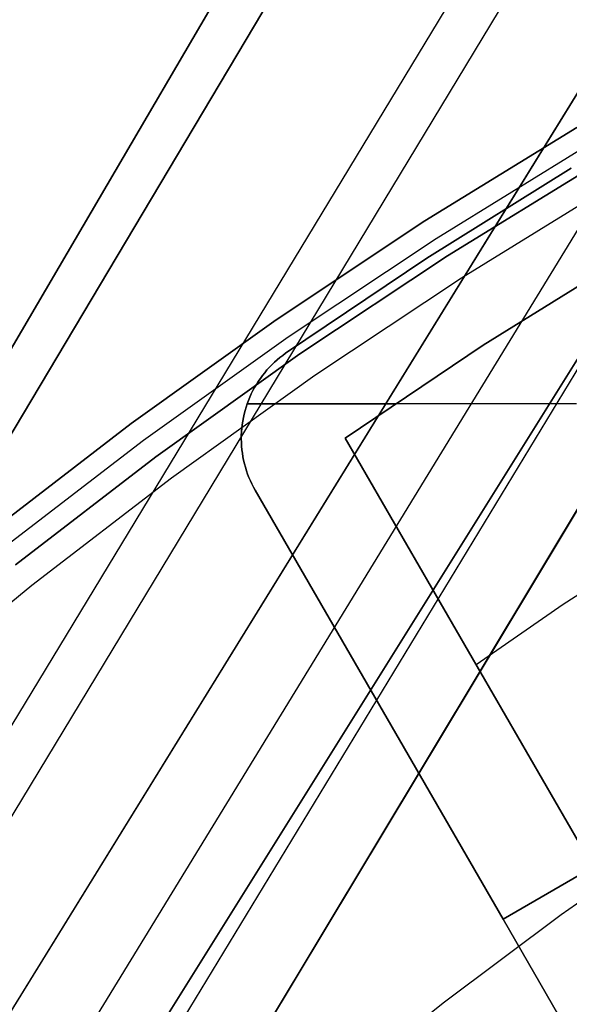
# Model space of a CAD drawing. Header units: millimetres. Extents: x -267 to 897, y -4167 to -3150.
# Tile 162 of 177: x 252 to 263, y -3448 to -3429. Entities that reach past the tile are written whole.
import ezdxf

# ---------------------------------------------------------------- set-up
doc = ezdxf.new("R2010")
doc.units = ezdxf.units.MM
doc.layers.add('1', color=7, linetype='Continuous')
doc.layers.add('BLANCO METALICO', color=7, linetype='Continuous', true_color=0xededed)

msp = doc.modelspace()

# ---------------------------------------------------------------- linework, layer by layer
at = {"layer": '1', "color": 29, "true_color": 0x4d342b}
for p, q in [((261.896, -3418.733, 84.555), (202.669, -3519.925, 85.528)), ((202.669, -3519.925, 85.528), (261.896, -3418.733, 84.555)), ((202.781, -3519.991, 79.524), (262.745, -3419.226, 78.554)), ((262.745, -3419.226, 78.554), (202.781, -3519.991, 79.524)), ((265.401, -3420.769, 78.993), (204.648, -3521.092, 79.537)), ((266.169, -3421.215, 85.232), (205.488, -3521.588, 85.612)), ((268.068, -3422.32, 79.331), (206.515, -3522.194, 79.552)), ((206.515, -3522.194, 79.552), (268.068, -3422.32, 79.331)), ((269.226, -3422.992, 79.449), (208.044, -3523.096, 79.561)), ((270.386, -3423.667, 79.528), (249.149, -3458.706, 79.542)), ((270.466, -3423.713, 85.657), (208.308, -3523.252, 85.657)), ((208.308, -3523.252, 85.657), (270.466, -3423.713, 85.657)), ((253.893, -3453.715, 79.568), (271.549, -3424.342, 79.568)), ((271.549, -3424.342, 79.568), (253.893, -3453.715, 79.568)), ((264.945, -3444.849, 79.568), (262.621, -3446.476, 79.568)), ((264.945, -3444.849, 79.568), (262.621, -3446.476, 79.568)), ((262.621, -3446.476, 79.568), (260.352, -3448.178, 79.568)), ((262.621, -3446.476, 79.568), (260.352, -3448.178, 79.568)), ((260.352, -3448.178, 79.568), (258.139, -3449.953, 79.568)), ((260.352, -3448.178, 79.568), (258.139, -3449.953, 79.568))]:
    msp.add_line(p, q, dxfattribs=at)
at = {"layer": 'BLANCO METALICO'}
for p, q in [((260.001, -3433.113, 243.532), (262.926, -3431.311, 243.532)), ((262.926, -3431.311, 241.916), (260.001, -3433.113, 241.916)), ((262.926, -3431.311, 240.416), (260.001, -3433.113, 240.416)), ((260.001, -3433.113, 242.724), (262.926, -3431.311, 242.724)), ((260.001, -3433.113, 241.166), (262.926, -3431.311, 241.166)), ((260.217, -3433.45, 243.532), (263.129, -3431.655, 243.532)), ((263.333, -3431.999, 243.532), (260.433, -3433.787, 243.532)), ((260.433, -3433.787, 241.916), (263.333, -3431.999, 241.916)), ((263.333, -3431.999, 242.724), (260.433, -3433.787, 242.724)), ((260.433, -3433.787, 240.416), (263.333, -3431.999, 240.416)), ((262.811, -3432.096, 259.532), (260.035, -3433.831, 259.532)), ((260.035, -3433.831, 262.032), (262.811, -3432.096, 262.032)), ((262.811, -3432.096, 256.532), (260.035, -3433.831, 256.532)), ((262.811, -3432.096, 260.782), (260.035, -3433.831, 260.782)), ((260.035, -3433.831, 258.032), (262.811, -3432.096, 258.032)), ((260.703, -3434.208, 239.116), (263.588, -3432.429, 239.116)), ((260.703, -3434.208, 239.916), (263.588, -3432.429, 239.916)), ((257.141, -3435.016, 243.532), (260.001, -3433.113, 243.532)), ((260.001, -3433.113, 241.916), (257.141, -3435.016, 241.916)), ((260.001, -3433.113, 240.416), (257.141, -3435.016, 240.416)), ((257.141, -3435.016, 242.724), (260.001, -3433.113, 242.724)), ((257.141, -3435.016, 241.166), (260.001, -3433.113, 241.166)), ((257.369, -3435.345, 243.532), (260.217, -3433.45, 243.532)), ((260.035, -3433.831, 259.532), (257.321, -3435.662, 259.532)), ((257.321, -3435.662, 262.032), (260.035, -3433.831, 262.032)), ((260.035, -3433.831, 256.532), (257.321, -3435.662, 256.532)), ((260.035, -3433.831, 260.782), (257.321, -3435.662, 260.782)), ((257.321, -3435.662, 258.032), (260.035, -3433.831, 258.032)), ((260.433, -3433.787, 243.532), (257.596, -3435.674, 243.532)), ((257.596, -3435.674, 241.916), (260.433, -3433.787, 241.916)), ((260.433, -3433.787, 242.724), (257.596, -3435.674, 242.724)), ((257.596, -3435.674, 240.416), (260.433, -3433.787, 240.416)), ((261.124, -3435.509, 259.532), (263.841, -3433.811, 259.532)), ((263.841, -3433.811, 262.032), (261.124, -3435.509, 262.032)), ((261.124, -3435.509, 260.782), (263.841, -3433.811, 260.782)), ((257.88, -3436.086, 239.116), (260.703, -3434.208, 239.116)), ((257.88, -3436.086, 239.916), (260.703, -3434.208, 239.916)), ((254.349, -3437.015, 243.532), (257.141, -3435.016, 243.532)), ((257.141, -3435.016, 241.916), (254.349, -3437.015, 241.916)), ((257.141, -3435.016, 240.416), (254.349, -3437.015, 240.416)), ((254.349, -3437.015, 242.724), (257.141, -3435.016, 242.724)), ((254.349, -3437.015, 241.166), (257.141, -3435.016, 241.166)), ((254.587, -3437.337, 243.532), (257.369, -3435.345, 243.532)), ((258.468, -3437.3, 259.532), (261.124, -3435.509, 259.532)), ((261.124, -3435.509, 262.032), (258.468, -3437.3, 262.032)), ((258.468, -3437.3, 260.782), (261.124, -3435.509, 260.782)), ((257.596, -3435.674, 243.532), (254.826, -3437.658, 243.532)), ((254.826, -3437.658, 241.916), (257.596, -3435.674, 241.916)), ((257.596, -3435.674, 242.724), (254.826, -3437.658, 242.724)), ((254.826, -3437.658, 240.416), (257.596, -3435.674, 240.416)), ((257.106, -3435.835, 259.532), (257.056, -3435.883, 259.532)), ((257.056, -3435.883, 262.032), (257.106, -3435.835, 262.032)), ((257.106, -3435.835, 256.532), (257.056, -3435.883, 256.532)), ((257.106, -3435.835, 260.782), (257.056, -3435.883, 260.782)), ((257.106, -3435.835, 258.032), (257.056, -3435.883, 258.032)), ((257.157, -3435.789, 259.532), (257.106, -3435.835, 259.532)), ((257.106, -3435.835, 262.032), (257.157, -3435.789, 262.032)), ((257.157, -3435.789, 256.532), (257.106, -3435.835, 256.532)), ((257.157, -3435.789, 260.782), (257.106, -3435.835, 260.782)), ((257.157, -3435.789, 258.032), (257.106, -3435.835, 258.032)), ((257.21, -3435.745, 259.532), (257.157, -3435.789, 259.532)), ((257.157, -3435.789, 262.032), (257.21, -3435.745, 262.032)), ((257.21, -3435.745, 256.532), (257.157, -3435.789, 256.532)), ((257.21, -3435.745, 260.782), (257.157, -3435.789, 260.782)), ((257.21, -3435.745, 258.032), (257.157, -3435.789, 258.032)), ((257.265, -3435.702, 259.532), (257.21, -3435.745, 259.532)), ((257.21, -3435.745, 262.032), (257.265, -3435.702, 262.032)), ((257.265, -3435.702, 256.532), (257.21, -3435.745, 256.532)), ((257.265, -3435.702, 260.782), (257.21, -3435.745, 260.782)), ((257.265, -3435.702, 258.032), (257.21, -3435.745, 258.032)), ((257.321, -3435.662, 259.532), (257.265, -3435.702, 259.532)), ((257.265, -3435.702, 262.032), (257.321, -3435.662, 262.032)), ((257.321, -3435.662, 256.532), (257.265, -3435.702, 256.532)), ((257.321, -3435.662, 260.782), (257.265, -3435.702, 260.782)), ((257.321, -3435.662, 258.032), (257.265, -3435.702, 258.032)), ((257.321, -3435.662, 259.532), (257.321, -3435.662, 262.032)), ((257.321, -3435.662, 256.532), (257.321, -3435.662, 259.532)), ((256.962, -3435.983, 259.532), (256.918, -3436.036, 259.532)), ((256.918, -3436.036, 262.032), (256.962, -3435.983, 262.032)), ((256.962, -3435.983, 256.532), (256.918, -3436.036, 256.532)), ((256.962, -3435.983, 260.782), (256.918, -3436.036, 260.782)), ((256.962, -3435.983, 258.032), (256.918, -3436.036, 258.032)), ((257.008, -3435.932, 259.532), (256.962, -3435.983, 259.532)), ((256.962, -3435.983, 262.032), (257.008, -3435.932, 262.032)), ((257.008, -3435.932, 256.532), (256.962, -3435.983, 256.532)), ((257.008, -3435.932, 260.782), (256.962, -3435.983, 260.782)), ((257.008, -3435.932, 258.032), (256.962, -3435.983, 258.032)), ((257.056, -3435.883, 259.532), (257.008, -3435.932, 259.532)), ((257.008, -3435.932, 262.032), (257.056, -3435.883, 262.032)), ((257.056, -3435.883, 256.532), (257.008, -3435.932, 256.532)), ((257.056, -3435.883, 260.782), (257.008, -3435.932, 260.782)), ((257.056, -3435.883, 258.032), (257.008, -3435.932, 258.032)), ((255.124, -3438.059, 239.116), (257.88, -3436.086, 239.116)), ((255.124, -3438.059, 239.916), (257.88, -3436.086, 239.916)), ((256.795, -3436.203, 259.532), (256.758, -3436.261, 259.532)), ((256.758, -3436.261, 262.032), (256.795, -3436.203, 262.032)), ((256.795, -3436.203, 256.532), (256.758, -3436.261, 256.532)), ((256.795, -3436.203, 260.782), (256.758, -3436.261, 260.782)), ((256.795, -3436.203, 258.032), (256.758, -3436.261, 258.032)), ((256.834, -3436.146, 259.532), (256.795, -3436.203, 259.532)), ((256.795, -3436.203, 262.032), (256.834, -3436.146, 262.032)), ((256.834, -3436.146, 256.532), (256.795, -3436.203, 256.532)), ((256.834, -3436.146, 260.782), (256.795, -3436.203, 260.782)), ((256.834, -3436.146, 258.032), (256.795, -3436.203, 258.032)), ((256.875, -3436.09, 259.532), (256.834, -3436.146, 259.532)), ((256.834, -3436.146, 262.032), (256.875, -3436.09, 262.032)), ((256.875, -3436.09, 256.532), (256.834, -3436.146, 256.532)), ((256.875, -3436.09, 260.782), (256.834, -3436.146, 260.782)), ((256.875, -3436.09, 258.032), (256.834, -3436.146, 258.032)), ((256.918, -3436.036, 259.532), (256.875, -3436.09, 259.532)), ((256.875, -3436.09, 262.032), (256.918, -3436.036, 262.032)), ((256.918, -3436.036, 256.532), (256.875, -3436.09, 256.532)), ((256.918, -3436.036, 260.782), (256.875, -3436.09, 260.782)), ((256.918, -3436.036, 258.032), (256.875, -3436.09, 258.032)), ((256.691, -3436.382, 259.532), (256.66, -3436.444, 259.532)), ((256.66, -3436.444, 262.032), (256.691, -3436.382, 262.032)), ((256.691, -3436.382, 256.532), (256.66, -3436.444, 256.532)), ((256.691, -3436.382, 260.782), (256.66, -3436.444, 260.782)), ((256.691, -3436.382, 258.032), (256.66, -3436.444, 258.032)), ((256.724, -3436.321, 259.532), (256.691, -3436.382, 259.532)), ((256.691, -3436.382, 262.032), (256.724, -3436.321, 262.032)), ((256.724, -3436.321, 256.532), (256.691, -3436.382, 256.532)), ((256.724, -3436.321, 260.782), (256.691, -3436.382, 260.782)), ((256.724, -3436.321, 258.032), (256.691, -3436.382, 258.032)), ((256.758, -3436.261, 259.532), (256.724, -3436.321, 259.532)), ((256.724, -3436.321, 262.032), (256.758, -3436.261, 262.032)), ((256.758, -3436.261, 256.532), (256.724, -3436.321, 256.532)), ((256.758, -3436.261, 260.782), (256.724, -3436.321, 260.782)), ((256.758, -3436.261, 258.032), (256.724, -3436.321, 258.032)), ((256.605, -3436.57, 259.532), (256.581, -3436.635, 259.532)), ((256.581, -3436.635, 262.032), (256.605, -3436.57, 262.032)), ((256.605, -3436.57, 256.532), (256.581, -3436.635, 256.532)), ((256.605, -3436.57, 260.782), (256.581, -3436.635, 260.782)), ((256.605, -3436.57, 258.032), (256.581, -3436.635, 258.032)), ((256.632, -3436.506, 259.532), (256.605, -3436.57, 259.532)), ((256.605, -3436.57, 262.032), (256.632, -3436.506, 262.032)), ((256.632, -3436.506, 260.782), (256.605, -3436.57, 260.782)), ((256.632, -3436.506, 256.532), (256.605, -3436.57, 256.532)), ((256.632, -3436.506, 258.032), (256.605, -3436.57, 258.032)), ((256.66, -3436.444, 259.532), (256.632, -3436.506, 259.532)), ((256.632, -3436.506, 262.032), (256.66, -3436.444, 262.032)), ((256.66, -3436.444, 256.532), (256.632, -3436.506, 256.532)), ((256.66, -3436.444, 260.782), (256.632, -3436.506, 260.782)), ((256.66, -3436.444, 258.032), (256.632, -3436.506, 258.032)), ((278.824, -3436.558, 256.532), (261.504, -3446.558, 256.532)), ((256.54, -3436.767, 259.532), (256.523, -3436.833, 259.532)), ((256.523, -3436.833, 262.032), (256.54, -3436.767, 262.032)), ((256.54, -3436.767, 256.532), (256.523, -3436.833, 256.532)), ((256.54, -3436.767, 260.782), (256.523, -3436.833, 260.782)), ((256.54, -3436.767, 258.032), (256.523, -3436.833, 258.032)), ((256.56, -3436.7, 259.532), (256.54, -3436.767, 259.532)), ((256.54, -3436.767, 262.032), (256.56, -3436.7, 262.032)), ((256.56, -3436.7, 256.532), (256.54, -3436.767, 256.532)), ((256.56, -3436.7, 260.782), (256.54, -3436.767, 260.782)), ((256.56, -3436.7, 258.032), (256.54, -3436.767, 258.032)), ((256.581, -3436.635, 259.532), (256.56, -3436.7, 259.532)), ((256.56, -3436.7, 262.032), (256.581, -3436.635, 262.032)), ((256.581, -3436.635, 256.532), (256.56, -3436.7, 256.532)), ((256.581, -3436.635, 260.782), (256.56, -3436.7, 260.782)), ((256.581, -3436.635, 258.032), (256.56, -3436.7, 258.032)), ((256.581, -3436.635, 262.032), (259.43, -3436.635, 262.032)), ((262.917, -3436.635, 256.532), (256.581, -3436.635, 256.532)), ((256.495, -3436.969, 259.532), (256.485, -3437.037, 259.532)), ((256.485, -3437.037, 262.032), (256.495, -3436.969, 262.032)), ((256.495, -3436.969, 256.532), (256.485, -3437.037, 256.532)), ((256.495, -3436.969, 260.782), (256.485, -3437.037, 260.782)), ((256.495, -3436.969, 258.032), (256.485, -3437.037, 258.032)), ((256.508, -3436.901, 259.532), (256.495, -3436.969, 259.532)), ((256.495, -3436.969, 262.032), (256.508, -3436.901, 262.032)), ((256.508, -3436.901, 256.532), (256.495, -3436.969, 256.532)), ((256.508, -3436.901, 260.782), (256.495, -3436.969, 260.782)), ((256.508, -3436.901, 258.032), (256.495, -3436.969, 258.032)), ((256.523, -3436.833, 259.532), (256.508, -3436.901, 259.532)), ((256.508, -3436.901, 262.032), (256.523, -3436.833, 262.032)), ((256.523, -3436.833, 256.532), (256.508, -3436.901, 256.532)), ((256.523, -3436.833, 260.782), (256.508, -3436.901, 260.782)), ((256.523, -3436.833, 258.032), (256.508, -3436.901, 258.032)), ((256.515, -3436.867, 259.532), (256.515, -3436.867, 262.032)), ((256.515, -3436.867, 259.532), (256.515, -3436.867, 256.532)), ((251.627, -3439.11, 243.532), (254.349, -3437.015, 243.532)), ((254.349, -3437.015, 241.916), (251.627, -3439.11, 241.916)), ((254.349, -3437.015, 240.416), (251.627, -3439.11, 240.416)), ((251.627, -3439.11, 242.724), (254.349, -3437.015, 242.724)), ((251.627, -3439.11, 241.166), (254.349, -3437.015, 241.166)), ((256.477, -3437.105, 259.532), (256.472, -3437.174, 259.532)), ((256.472, -3437.174, 262.032), (256.477, -3437.105, 262.032)), ((256.477, -3437.105, 256.532), (256.472, -3437.174, 256.532)), ((256.477, -3437.105, 260.782), (256.472, -3437.174, 260.782)), ((256.477, -3437.105, 258.032), (256.472, -3437.174, 258.032)), ((256.485, -3437.037, 259.532), (256.477, -3437.105, 259.532)), ((256.477, -3437.105, 262.032), (256.485, -3437.037, 262.032)), ((256.485, -3437.037, 256.532), (256.477, -3437.105, 256.532)), ((256.485, -3437.037, 260.782), (256.477, -3437.105, 260.782)), ((256.485, -3437.037, 258.032), (256.477, -3437.105, 258.032)), ((251.876, -3439.423, 243.532), (254.587, -3437.337, 243.532)), ((256.472, -3437.174, 259.532), (256.468, -3437.243, 259.532)), ((256.468, -3437.243, 262.032), (256.472, -3437.174, 262.032)), ((256.472, -3437.174, 256.532), (256.468, -3437.243, 256.532)), ((256.472, -3437.174, 260.782), (256.468, -3437.243, 260.782)), ((256.472, -3437.174, 258.032), (256.468, -3437.243, 258.032)), ((256.468, -3437.243, 259.532), (256.468, -3437.312, 259.532)), ((256.468, -3437.312, 262.032), (256.468, -3437.243, 262.032)), ((256.468, -3437.243, 256.532), (256.468, -3437.312, 256.532)), ((256.468, -3437.243, 260.782), (256.468, -3437.312, 260.782)), ((256.468, -3437.243, 258.032), (256.468, -3437.312, 258.032)), ((256.468, -3437.312, 259.532), (256.469, -3437.381, 259.532)), ((256.469, -3437.381, 262.032), (256.468, -3437.312, 262.032)), ((256.468, -3437.312, 256.532), (256.469, -3437.381, 256.532)), ((256.468, -3437.312, 260.782), (256.469, -3437.381, 260.782)), ((256.468, -3437.312, 258.032), (256.469, -3437.381, 258.032)), ((258.468, -3437.3, 262.032), (258.468, -3437.3, 259.532)), ((263.236, -3445.558, 259.532), (258.468, -3437.3, 259.532)), ((258.468, -3437.3, 262.032), (263.236, -3445.558, 262.032)), ((263.236, -3445.558, 260.782), (258.468, -3437.3, 260.782)), ((256.469, -3437.381, 259.532), (256.473, -3437.45, 259.532)), ((256.473, -3437.45, 262.032), (256.469, -3437.381, 262.032)), ((256.469, -3437.381, 256.532), (256.473, -3437.45, 256.532)), ((256.469, -3437.381, 260.782), (256.473, -3437.45, 260.782)), ((256.469, -3437.381, 258.032), (256.473, -3437.45, 258.032)), ((256.473, -3437.45, 259.532), (256.48, -3437.519, 259.532)), ((256.48, -3437.519, 262.032), (256.473, -3437.45, 262.032)), ((256.473, -3437.45, 256.532), (256.48, -3437.519, 256.532)), ((256.473, -3437.45, 260.782), (256.48, -3437.519, 260.782)), ((256.473, -3437.45, 258.032), (256.48, -3437.519, 258.032)), ((256.48, -3437.519, 259.532), (256.488, -3437.587, 259.532)), ((256.488, -3437.587, 262.032), (256.48, -3437.519, 262.032)), ((256.48, -3437.519, 256.532), (256.488, -3437.587, 256.532)), ((256.48, -3437.519, 260.782), (256.488, -3437.587, 260.782)), ((256.48, -3437.519, 258.032), (256.488, -3437.587, 258.032)), ((254.826, -3437.658, 243.532), (252.125, -3439.736, 243.532)), ((252.125, -3439.736, 241.916), (254.826, -3437.658, 241.916)), ((254.826, -3437.658, 242.724), (252.125, -3439.736, 242.724)), ((252.125, -3439.736, 240.416), (254.826, -3437.658, 240.416)), ((256.488, -3437.587, 259.532), (256.499, -3437.655, 259.532)), ((256.499, -3437.655, 262.032), (256.488, -3437.587, 262.032)), ((256.488, -3437.587, 256.532), (256.499, -3437.655, 256.532)), ((256.488, -3437.587, 260.782), (256.499, -3437.655, 260.782)), ((256.488, -3437.587, 258.032), (256.499, -3437.655, 258.032)), ((256.499, -3437.655, 259.532), (256.513, -3437.723, 259.532)), ((256.513, -3437.723, 262.032), (256.499, -3437.655, 262.032)), ((256.499, -3437.655, 256.532), (256.513, -3437.723, 256.532)), ((256.499, -3437.655, 260.782), (256.513, -3437.723, 260.782)), ((256.499, -3437.655, 258.032), (256.513, -3437.723, 258.032)), ((256.513, -3437.723, 259.532), (256.529, -3437.79, 259.532)), ((256.529, -3437.79, 262.032), (256.513, -3437.723, 262.032)), ((256.513, -3437.723, 256.532), (256.529, -3437.79, 256.532)), ((256.513, -3437.723, 260.782), (256.529, -3437.79, 260.782)), ((256.513, -3437.723, 258.032), (256.529, -3437.79, 258.032)), ((256.529, -3437.79, 259.532), (256.547, -3437.857, 259.532)), ((256.547, -3437.857, 262.032), (256.529, -3437.79, 262.032)), ((256.529, -3437.79, 256.532), (256.547, -3437.857, 256.532)), ((256.529, -3437.79, 260.782), (256.547, -3437.857, 260.782)), ((256.529, -3437.79, 258.032), (256.547, -3437.857, 258.032)), ((256.547, -3437.857, 259.532), (256.567, -3437.923, 259.532)), ((256.567, -3437.923, 262.032), (256.547, -3437.857, 262.032)), ((256.547, -3437.857, 256.532), (256.567, -3437.923, 256.532)), ((256.547, -3437.857, 260.782), (256.567, -3437.923, 260.782)), ((256.547, -3437.857, 258.032), (256.567, -3437.923, 258.032)), ((252.437, -3440.127, 239.116), (255.124, -3438.059, 239.116)), ((252.437, -3440.127, 239.916), (255.124, -3438.059, 239.916)), ((256.567, -3437.923, 259.532), (256.59, -3437.988, 259.532)), ((256.59, -3437.988, 262.032), (256.567, -3437.923, 262.032)), ((256.567, -3437.923, 256.532), (256.59, -3437.988, 256.532)), ((256.567, -3437.923, 260.782), (256.59, -3437.988, 260.782)), ((256.567, -3437.923, 258.032), (256.59, -3437.988, 258.032)), ((256.59, -3437.988, 259.532), (256.614, -3438.052, 259.532)), ((256.614, -3438.052, 262.032), (256.59, -3437.988, 262.032)), ((256.59, -3437.988, 256.532), (256.614, -3438.052, 256.532)), ((256.59, -3437.988, 260.782), (256.614, -3438.052, 260.782)), ((256.59, -3437.988, 258.032), (256.614, -3438.052, 258.032)), ((256.614, -3438.052, 259.532), (256.642, -3438.116, 259.532)), ((256.642, -3438.116, 262.032), (256.614, -3438.052, 262.032)), ((256.614, -3438.052, 256.532), (256.642, -3438.116, 256.532)), ((256.614, -3438.052, 260.782), (256.642, -3438.116, 260.782)), ((256.614, -3438.052, 258.032), (256.642, -3438.116, 258.032)), ((256.642, -3438.116, 259.532), (256.671, -3438.178, 259.532)), ((256.671, -3438.178, 262.032), (256.642, -3438.116, 262.032)), ((256.642, -3438.116, 256.532), (256.671, -3438.178, 256.532)), ((256.642, -3438.116, 260.782), (256.671, -3438.178, 260.782)), ((256.642, -3438.116, 258.032), (256.671, -3438.178, 258.032)), ((256.671, -3438.178, 259.532), (256.702, -3438.24, 259.532)), ((256.702, -3438.24, 262.032), (256.671, -3438.178, 262.032)), ((256.671, -3438.178, 256.532), (256.702, -3438.24, 256.532)), ((256.671, -3438.178, 260.782), (256.702, -3438.24, 260.782)), ((256.671, -3438.178, 258.032), (256.702, -3438.24, 258.032)), ((256.702, -3438.24, 259.532), (256.736, -3438.3, 259.532)), ((256.736, -3438.3, 262.032), (256.702, -3438.24, 262.032)), ((256.702, -3438.24, 256.532), (256.736, -3438.3, 256.532)), ((256.702, -3438.24, 260.782), (256.736, -3438.3, 260.782)), ((256.702, -3438.24, 258.032), (256.736, -3438.3, 258.032)), ((256.736, -3438.3, 259.532), (256.736, -3438.3, 262.032)), ((256.736, -3438.3, 259.532), (261.504, -3446.558, 259.532)), ((261.504, -3446.558, 262.032), (256.736, -3438.3, 262.032)), ((256.736, -3438.3, 256.532), (256.736, -3438.3, 259.532)), ((256.736, -3438.3, 256.532), (261.504, -3446.558, 256.532)), ((256.736, -3438.3, 260.782), (261.504, -3446.558, 260.782)), ((256.736, -3438.3, 258.032), (261.504, -3446.558, 258.032)), ((264.368, -3439.384, 259.532), (262.663, -3440.503, 259.532)), ((249.824, -3442.286, 239.116), (252.437, -3440.127, 239.116)), ((249.824, -3442.286, 239.916), (252.437, -3440.127, 239.916)), ((262.663, -3440.503, 259.532), (260.985, -3441.661, 259.532)), ((260.852, -3441.429, 259.532), (260.852, -3441.429, 262.032)), ((259.12, -3442.429, 259.532), (259.12, -3442.429, 262.032)), ((259.12, -3442.429, 256.532), (259.12, -3442.429, 259.532)), ((261.504, -3446.558, 262.032), (263.236, -3445.558, 262.032)), ((261.504, -3446.558, 259.532), (261.504, -3446.558, 262.032)), ((264.004, -3450.888, 262.032), (261.504, -3446.558, 262.032)), ((261.504, -3446.558, 259.532), (264.004, -3450.888, 259.532)), ((261.504, -3446.558, 256.532), (261.504, -3446.558, 259.532)), ((261.504, -3446.558, 256.532), (264.004, -3450.888, 256.532)), ((261.504, -3446.558, 260.782), (264.004, -3450.888, 260.782)), ((261.504, -3446.558, 258.032), (264.004, -3450.888, 258.032))]:
    msp.add_line(p, q, dxfattribs=at)

doc.saveas('drawing.dxf')
